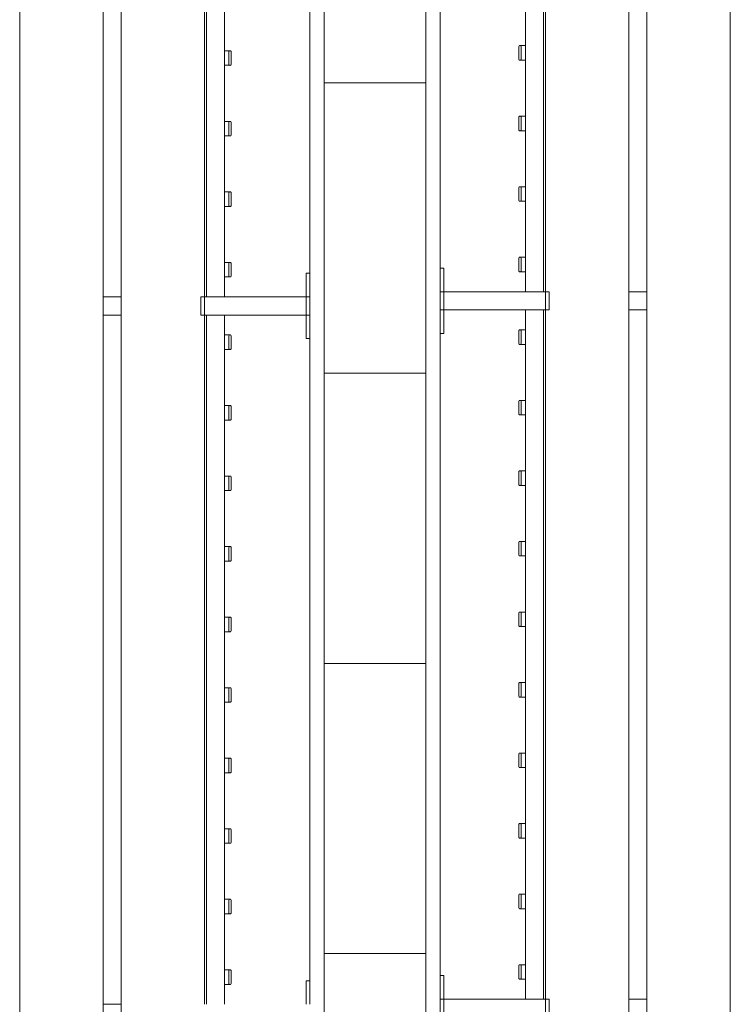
# Model space of a CAD drawing. Header units: millimetres. Extents: x 2016 to 102618, y -16590 to 68005.
# Tile 172 of 256: x 73010 to 73990, y 20180 to 21537. Entities that reach past the tile are written whole.
import ezdxf

# ---------------------------------------------------------------- set-up
doc = ezdxf.new("R2010")
doc.units = ezdxf.units.MM
for name, color, linetype, lineweight in [('A-WALL', 113, 'Continuous', 13), ('A-WALL-FNSH', 113, 'Continuous', 25), ('A-WALL-PATT', 111, 'Continuous', 25), ('I-FURN', 30, 'Continuous', 13)]:
    doc.layers.add(name, color=color, linetype=linetype, lineweight=lineweight)

# ---------------------------------------------------------------- blocks, each defined once
blk = doc.blocks.new('79_VCS_FU_zitbank_kleedkamers - 79_VCS_FU_zitbank_kleedkamers-V5-00 Begane grond')
at = {"layer": 'I-FURN'}
for p, q in [((4105, 0), (4105, -5.1)), ((4105, -5.1), (4137.5, -5.1)), ((4137.5, -5), (4137.5, 0)), ((4162.5, 0), (4137.5, 0)), ((4137.5, -145), (4137.5, -5)), ((4162.5, -5), (4137.5, -5)), ((4162.5, 0), (4162.5, -5)), ((4162.5, -5), (4162.5, -145)), ((4162.5, -5.1), (4195, -5.1)), ((4195, -5.1), (4195, 0)), ((5080, 0), (5080, -5.1)), ((5080, -5.1), (5112.5, -5.1)), ((3817.4, -108.5), (3799.3, -108.5)), ((3914.6, -108.5), (3896.5, -108.5)), ((4011.8, -108.5), (3993.8, -108.5)), ((4109, -108.5), (4091, -108.5)), ((4209, -108.5), (4191, -108.5)), ((4306.3, -108.5), (4288.2, -108.5)), ((4403.5, -108.5), (4385.4, -108.5)), ((4500.7, -108.5), (4482.6, -108.5)), ((4597.9, -108.5), (4579.9, -108.5)), ((4695.1, -108.5), (4677.1, -108.5)), ((4792.4, -108.5), (4774.3, -108.5)), ((4889.6, -108.5), (4871.5, -108.5)), ((4986.8, -108.5), (4968.8, -108.5)), ((5084, -108.5), (5066, -108.5)), ((3187.5, -117.5), (4137.5, -117.5)), ((3798.3, -110.5), (3798.3, -109.5)), ((3798.3, -110.7), (3798.3, -116.5)), ((3799.3, -111.5), (3817.4, -111.5)), ((3818.3, -109.5), (3818.3, -110.5)), ((3818.3, -116.5), (3818.3, -110.8)), ((3895.6, -110.5), (3895.6, -109.5)), ((3895.6, -110.7), (3895.6, -116.5)), ((3896.6, -111.5), (3914.6, -111.5)), ((3915.6, -109.5), (3915.6, -110.5)), ((3915.6, -116.5), (3915.6, -110.8)), ((3992.8, -110.5), (3992.8, -109.5)), ((3992.8, -110.7), (3992.8, -116.5)), ((3993.8, -111.5), (4011.8, -111.5)), ((4012.8, -109.5), (4012.8, -110.5)), ((4012.8, -116.5), (4012.8, -110.8)), ((4090, -110.5), (4090, -109.5)), ((4090, -110.7), (4090, -116.5)), ((4091, -111.5), (4109, -111.5)), ((4110, -109.5), (4110, -110.5)), ((4110, -116.5), (4110, -110.8)), ((4162.5, -117.5), (5112.5, -117.5)), ((4190, -110.5), (4190, -109.5)), ((4190, -110.7), (4190, -116.5)), ((4191, -111.5), (4209, -111.5)), ((4210, -109.5), (4210, -110.5)), ((4210, -116.5), (4210, -110.8)), ((4287.2, -110.5), (4287.2, -109.5)), ((4287.2, -110.7), (4287.2, -116.5)), ((4288.2, -111.5), (4306.3, -111.5)), ((4307.2, -109.5), (4307.2, -110.5)), ((4307.2, -116.5), (4307.2, -110.8)), ((4384.4, -110.5), (4384.4, -109.5)), ((4384.4, -110.7), (4384.4, -116.5)), ((4385.4, -111.5), (4403.5, -111.5)), ((4404.4, -109.5), (4404.4, -110.5)), ((4404.4, -116.5), (4404.4, -110.8)), ((4481.7, -110.5), (4481.7, -109.5)), ((4481.7, -110.7), (4481.7, -116.5)), ((4482.7, -111.5), (4500.7, -111.5)), ((4501.7, -109.5), (4501.7, -110.5)), ((4501.7, -116.5), (4501.7, -110.8)), ((4578.9, -110.5), (4578.9, -109.5)), ((4578.9, -110.7), (4578.9, -116.5)), ((4579.9, -111.5), (4597.9, -111.5)), ((4598.9, -109.5), (4598.9, -110.5)), ((4598.9, -116.5), (4598.9, -110.8)), ((4676.1, -110.5), (4676.1, -109.5)), ((4676.1, -110.7), (4676.1, -116.5)), ((4677.1, -111.5), (4695.1, -111.5)), ((4696.1, -109.5), (4696.1, -110.5)), ((4696.1, -116.5), (4696.1, -110.8)), ((4773.3, -110.5), (4773.3, -109.5)), ((4773.3, -110.7), (4773.3, -116.5)), ((4774.3, -111.5), (4792.4, -111.5)), ((4793.3, -109.5), (4793.3, -110.5)), ((4793.3, -116.5), (4793.3, -110.8)), ((4870.6, -110.5), (4870.6, -109.5)), ((4870.6, -110.7), (4870.6, -116.5)), ((4871.6, -111.5), (4889.6, -111.5)), ((4890.6, -109.5), (4890.6, -110.5)), ((4890.6, -116.5), (4890.6, -110.8)), ((4967.8, -110.5), (4967.8, -109.5)), ((4967.8, -110.7), (4967.8, -116.5)), ((4968.8, -111.5), (4986.8, -111.5)), ((4987.8, -109.5), (4987.8, -110.5)), ((4987.8, -116.5), (4987.8, -110.8)), ((5065, -110.5), (5065, -109.5)), ((5065, -110.7), (5065, -116.5)), ((5066, -111.5), (5084, -111.5)), ((5085, -109.5), (5085, -110.5)), ((5085, -116.5), (5085, -110.8)), ((4137.5, -142.5), (3187.5, -142.5)), ((4137.5, -145), (3187.5, -145)), ((4137.5, -150), (4137.5, -145)), ((4162.5, -145), (4137.5, -145)), ((4162.5, -145), (4137.5, -145)), ((5112.5, -142.5), (4162.5, -142.5)), ((4162.5, -145), (4162.5, -150)), ((5112.5, -145), (4162.5, -145)), ((4162.5, -150), (4137.5, -150)), ((50, -260), (8250, -260)), ((4137.5, -285.2), (4137.5, -259.8)), ((4162.5, -259.8), (4162.5, -285.2)), ((5112.5, -285.2), (5112.5, -259.6)), ((8250, -285), (50, -285)), ((50, -400), (8250, -400))]:
    blk.add_line(p, q, dxfattribs=at)
at = {"layer": 'I-FURN', "flags": 128}
for points in [[(3798.3, -117.5), (3798.3, -117.4), (3798.3, -117.3), (3798.3, -117.2), (3798.3, -117.1), (3798.3, -117), (3798.3, -117), (3798.3, -116.9), (3798.3, -116.8), (3798.3, -116.7), (3798.3, -116.6), (3798.3, -116.5), (3798.3, -116.4), (3798.3, -116.3), (3798.3, -116.3), (3798.3, -116.2), (3798.3, -116.1), (3798.3, -116), (3798.3, -116), (3798.3, -115.9), (3798.3, -115.8), (3798.3, -115.8), (3798.3, -115.7), (3798.3, -115.7)], [(3818.3, -115.7), (3818.3, -115.7), (3818.3, -115.8), (3818.3, -115.8), (3818.3, -115.9), (3818.3, -116), (3818.3, -116.1), (3818.3, -116.1), (3818.3, -116.2), (3818.3, -116.3), (3818.3, -116.4), (3818.3, -116.4), (3818.3, -116.5), (3818.3, -116.6), (3818.3, -116.7), (3818.3, -116.8), (3818.3, -116.9), (3818.3, -117), (3818.3, -117.1), (3818.3, -117.2), (3818.3, -117.3), (3818.3, -117.4), (3818.3, -117.5)], [(3895.6, -117.5), (3895.6, -117.4), (3895.6, -117.3), (3895.6, -117.2), (3895.6, -117.1), (3895.6, -117), (3895.6, -117), (3895.6, -116.9), (3895.6, -116.8), (3895.6, -116.7), (3895.6, -116.6), (3895.6, -116.5), (3895.6, -116.4), (3895.6, -116.3), (3895.6, -116.3), (3895.6, -116.2), (3895.6, -116.1), (3895.6, -116), (3895.6, -116), (3895.6, -115.9), (3895.6, -115.8), (3895.6, -115.8), (3895.6, -115.7), (3895.6, -115.7)], [(3915.6, -115.7), (3915.6, -115.7), (3915.6, -115.8), (3915.6, -115.8), (3915.6, -115.9), (3915.6, -116), (3915.6, -116.1), (3915.6, -116.1), (3915.6, -116.2), (3915.6, -116.3), (3915.6, -116.4), (3915.6, -116.4), (3915.6, -116.5), (3915.6, -116.6), (3915.6, -116.7), (3915.6, -116.8), (3915.6, -116.9), (3915.6, -117), (3915.6, -117.1), (3915.6, -117.2), (3915.6, -117.3), (3915.6, -117.4), (3915.6, -117.5)], [(3992.8, -117.5), (3992.8, -117.4), (3992.8, -117.3), (3992.8, -117.2), (3992.8, -117.1), (3992.8, -117), (3992.8, -117), (3992.8, -116.9), (3992.8, -116.8), (3992.8, -116.7), (3992.8, -116.6), (3992.8, -116.5), (3992.8, -116.4), (3992.8, -116.3), (3992.8, -116.3), (3992.8, -116.2), (3992.8, -116.1), (3992.8, -116), (3992.8, -116), (3992.8, -115.9), (3992.8, -115.8), (3992.8, -115.8), (3992.8, -115.7), (3992.8, -115.7)], [(4012.8, -115.7), (4012.8, -115.7), (4012.8, -115.8), (4012.8, -115.8), (4012.8, -115.9), (4012.8, -116), (4012.8, -116.1), (4012.8, -116.1), (4012.8, -116.2), (4012.8, -116.3), (4012.8, -116.4), (4012.8, -116.4), (4012.8, -116.5), (4012.8, -116.6), (4012.8, -116.7), (4012.8, -116.8), (4012.8, -116.9), (4012.8, -117), (4012.8, -117.1), (4012.8, -117.2), (4012.8, -117.3), (4012.8, -117.4), (4012.8, -117.5)], [(4090, -117.5), (4090, -117.4), (4090, -117.3), (4090, -117.2), (4090, -117.1), (4090, -117), (4090, -117), (4090, -116.9), (4090, -116.8), (4090, -116.7), (4090, -116.6), (4090, -116.5), (4090, -116.4), (4090, -116.3), (4090, -116.3), (4090, -116.2), (4090, -116.1), (4090, -116), (4090, -116), (4090, -115.9), (4090, -115.8), (4090, -115.8), (4090, -115.7), (4090, -115.7)], [(4110, -115.7), (4110, -115.7), (4110, -115.8), (4110, -115.8), (4110, -115.9), (4110, -116), (4110, -116.1), (4110, -116.1), (4110, -116.2), (4110, -116.3), (4110, -116.4), (4110, -116.4), (4110, -116.5), (4110, -116.6), (4110, -116.7), (4110, -116.8), (4110, -116.9), (4110, -117), (4110, -117.1), (4110, -117.2), (4110, -117.3), (4110, -117.4), (4110, -117.5)], [(4190, -117.5), (4190, -117.4), (4190, -117.3), (4190, -117.2), (4190, -117.1), (4190, -117), (4190, -117), (4190, -116.9), (4190, -116.8), (4190, -116.7), (4190, -116.6), (4190, -116.5), (4190, -116.4), (4190, -116.3), (4190, -116.3), (4190, -116.2), (4190, -116.1), (4190, -116), (4190, -116), (4190, -115.9), (4190, -115.8), (4190, -115.8), (4190, -115.7), (4190, -115.7)], [(4210, -115.7), (4210, -115.7), (4210, -115.8), (4210, -115.8), (4210, -115.9), (4210, -116), (4210, -116.1), (4210, -116.1), (4210, -116.2), (4210, -116.3), (4210, -116.4), (4210, -116.4), (4210, -116.5), (4210, -116.6), (4210, -116.7), (4210, -116.8), (4210, -116.9), (4210, -117), (4210, -117.1), (4210, -117.2), (4210, -117.3), (4210, -117.4), (4210, -117.5)], [(4287.2, -117.5), (4287.2, -117.4), (4287.2, -117.3), (4287.2, -117.2), (4287.2, -117.1), (4287.2, -117), (4287.2, -117), (4287.2, -116.9), (4287.2, -116.8), (4287.2, -116.7), (4287.2, -116.6), (4287.2, -116.5), (4287.2, -116.4), (4287.2, -116.3), (4287.2, -116.3), (4287.2, -116.2), (4287.2, -116.1), (4287.2, -116), (4287.2, -116), (4287.2, -115.9), (4287.2, -115.8), (4287.2, -115.8), (4287.2, -115.7), (4287.2, -115.7)], [(4307.2, -115.7), (4307.2, -115.7), (4307.2, -115.8), (4307.2, -115.8), (4307.2, -115.9), (4307.2, -116), (4307.2, -116.1), (4307.2, -116.1), (4307.2, -116.2), (4307.2, -116.3), (4307.2, -116.4), (4307.2, -116.4), (4307.2, -116.5), (4307.2, -116.6), (4307.2, -116.7), (4307.2, -116.8), (4307.2, -116.9), (4307.2, -117), (4307.2, -117.1), (4307.2, -117.2), (4307.2, -117.3), (4307.2, -117.4), (4307.2, -117.5)], [(4384.4, -117.5), (4384.4, -117.4), (4384.4, -117.3), (4384.4, -117.2), (4384.4, -117.1), (4384.4, -117), (4384.4, -117), (4384.4, -116.9), (4384.4, -116.8), (4384.4, -116.7), (4384.4, -116.6), (4384.4, -116.5), (4384.4, -116.4), (4384.4, -116.3), (4384.4, -116.3), (4384.4, -116.2), (4384.4, -116.1), (4384.4, -116), (4384.4, -116), (4384.4, -115.9), (4384.4, -115.8), (4384.4, -115.8), (4384.4, -115.7), (4384.4, -115.7)], [(4404.4, -115.7), (4404.4, -115.7), (4404.4, -115.8), (4404.4, -115.8), (4404.4, -115.9), (4404.4, -116), (4404.4, -116.1), (4404.4, -116.1), (4404.4, -116.2), (4404.4, -116.3), (4404.4, -116.4), (4404.4, -116.4), (4404.4, -116.5), (4404.4, -116.6), (4404.4, -116.7), (4404.4, -116.8), (4404.4, -116.9), (4404.4, -117), (4404.4, -117.1), (4404.4, -117.2), (4404.4, -117.3), (4404.4, -117.4), (4404.4, -117.5)], [(4481.7, -117.5), (4481.7, -117.4), (4481.7, -117.3), (4481.7, -117.2), (4481.7, -117.1), (4481.7, -117), (4481.7, -117), (4481.7, -116.9), (4481.7, -116.8), (4481.7, -116.7), (4481.7, -116.6), (4481.7, -116.5), (4481.7, -116.4), (4481.7, -116.3), (4481.7, -116.3), (4481.7, -116.2), (4481.7, -116.1), (4481.7, -116), (4481.7, -116), (4481.7, -115.9), (4481.7, -115.8), (4481.7, -115.8), (4481.7, -115.7), (4481.7, -115.7)], [(4501.7, -115.7), (4501.7, -115.7), (4501.7, -115.8), (4501.7, -115.8), (4501.7, -115.9), (4501.7, -116), (4501.7, -116.1), (4501.7, -116.1), (4501.7, -116.2), (4501.7, -116.3), (4501.7, -116.4), (4501.7, -116.4), (4501.7, -116.5), (4501.7, -116.6), (4501.7, -116.7), (4501.7, -116.8), (4501.7, -116.9), (4501.7, -117), (4501.7, -117.1), (4501.7, -117.2), (4501.7, -117.3), (4501.7, -117.4), (4501.7, -117.5)], [(4578.9, -117.5), (4578.9, -117.4), (4578.9, -117.3), (4578.9, -117.2), (4578.9, -117.1), (4578.9, -117), (4578.9, -117), (4578.9, -116.9), (4578.9, -116.8), (4578.9, -116.7), (4578.9, -116.6), (4578.9, -116.5), (4578.9, -116.4), (4578.9, -116.3), (4578.9, -116.3), (4578.9, -116.2), (4578.9, -116.1), (4578.9, -116), (4578.9, -116), (4578.9, -115.9), (4578.9, -115.8), (4578.9, -115.8), (4578.9, -115.7), (4578.9, -115.7)], [(4598.9, -115.7), (4598.9, -115.7), (4598.9, -115.8), (4598.9, -115.8), (4598.9, -115.9), (4598.9, -116), (4598.9, -116.1), (4598.9, -116.1), (4598.9, -116.2), (4598.9, -116.3), (4598.9, -116.4), (4598.9, -116.4), (4598.9, -116.5), (4598.9, -116.6), (4598.9, -116.7), (4598.9, -116.8), (4598.9, -116.9), (4598.9, -117), (4598.9, -117.1), (4598.9, -117.2), (4598.9, -117.3), (4598.9, -117.4), (4598.9, -117.5)], [(4676.1, -117.5), (4676.1, -117.4), (4676.1, -117.3), (4676.1, -117.2), (4676.1, -117.1), (4676.1, -117), (4676.1, -117), (4676.1, -116.9), (4676.1, -116.8), (4676.1, -116.7), (4676.1, -116.6), (4676.1, -116.5), (4676.1, -116.4), (4676.1, -116.3), (4676.1, -116.3), (4676.1, -116.2), (4676.1, -116.1), (4676.1, -116), (4676.1, -116), (4676.1, -115.9), (4676.1, -115.8), (4676.1, -115.8), (4676.1, -115.7), (4676.1, -115.7)], [(4696.1, -115.7), (4696.1, -115.7), (4696.1, -115.8), (4696.1, -115.8), (4696.1, -115.9), (4696.1, -116), (4696.1, -116.1), (4696.1, -116.1), (4696.1, -116.2), (4696.1, -116.3), (4696.1, -116.4), (4696.1, -116.4), (4696.1, -116.5), (4696.1, -116.6), (4696.1, -116.7), (4696.1, -116.8), (4696.1, -116.9), (4696.1, -117), (4696.1, -117.1), (4696.1, -117.2), (4696.1, -117.3), (4696.1, -117.4), (4696.1, -117.5)], [(4773.3, -117.5), (4773.3, -117.4), (4773.3, -117.3), (4773.3, -117.2), (4773.3, -117.1), (4773.3, -117), (4773.3, -117), (4773.3, -116.9), (4773.3, -116.8), (4773.3, -116.7), (4773.3, -116.6), (4773.3, -116.5), (4773.3, -116.4), (4773.3, -116.3), (4773.3, -116.3), (4773.3, -116.2), (4773.3, -116.1), (4773.3, -116), (4773.3, -116), (4773.3, -115.9), (4773.3, -115.8), (4773.3, -115.8), (4773.3, -115.7), (4773.3, -115.7)], [(4793.3, -115.7), (4793.3, -115.7), (4793.3, -115.8), (4793.3, -115.8), (4793.3, -115.9), (4793.3, -116), (4793.3, -116.1), (4793.3, -116.1), (4793.3, -116.2), (4793.3, -116.3), (4793.3, -116.4), (4793.3, -116.4), (4793.3, -116.5), (4793.3, -116.6), (4793.3, -116.7), (4793.3, -116.8), (4793.3, -116.9), (4793.3, -117), (4793.3, -117.1), (4793.3, -117.2), (4793.3, -117.3), (4793.3, -117.4), (4793.3, -117.5)], [(4870.6, -117.5), (4870.6, -117.4), (4870.6, -117.3), (4870.6, -117.2), (4870.6, -117.1), (4870.6, -117), (4870.6, -117), (4870.6, -116.9), (4870.6, -116.8), (4870.6, -116.7), (4870.6, -116.6), (4870.6, -116.5), (4870.6, -116.4), (4870.6, -116.3), (4870.6, -116.3), (4870.6, -116.2), (4870.6, -116.1), (4870.6, -116), (4870.6, -116), (4870.6, -115.9), (4870.6, -115.8), (4870.6, -115.8), (4870.6, -115.7), (4870.6, -115.7)], [(4890.6, -115.7), (4890.6, -115.7), (4890.6, -115.8), (4890.6, -115.8), (4890.6, -115.9), (4890.6, -116), (4890.6, -116.1), (4890.6, -116.1), (4890.6, -116.2), (4890.6, -116.3), (4890.6, -116.4), (4890.6, -116.4), (4890.6, -116.5), (4890.6, -116.6), (4890.6, -116.7), (4890.6, -116.8), (4890.6, -116.9), (4890.6, -117), (4890.6, -117.1), (4890.6, -117.2), (4890.6, -117.3), (4890.6, -117.4), (4890.6, -117.5)], [(4967.8, -117.5), (4967.8, -117.4), (4967.8, -117.3), (4967.8, -117.2), (4967.8, -117.1), (4967.8, -117), (4967.8, -117), (4967.8, -116.9), (4967.8, -116.8), (4967.8, -116.7), (4967.8, -116.6), (4967.8, -116.5), (4967.8, -116.4), (4967.8, -116.3), (4967.8, -116.3), (4967.8, -116.2), (4967.8, -116.1), (4967.8, -116), (4967.8, -116), (4967.8, -115.9), (4967.8, -115.8), (4967.8, -115.8), (4967.8, -115.7), (4967.8, -115.7)], [(4987.8, -115.7), (4987.8, -115.7), (4987.8, -115.8), (4987.8, -115.8), (4987.8, -115.9), (4987.8, -116), (4987.8, -116.1), (4987.8, -116.1), (4987.8, -116.2), (4987.8, -116.3), (4987.8, -116.4), (4987.8, -116.4), (4987.8, -116.5), (4987.8, -116.6), (4987.8, -116.7), (4987.8, -116.8), (4987.8, -116.9), (4987.8, -117), (4987.8, -117.1), (4987.8, -117.2), (4987.8, -117.3), (4987.8, -117.4), (4987.8, -117.5)], [(5065, -117.5), (5065, -117.4), (5065, -117.3), (5065, -117.2), (5065, -117.1), (5065, -117), (5065, -117), (5065, -116.9), (5065, -116.8), (5065, -116.7), (5065, -116.6), (5065, -116.5), (5065, -116.4), (5065, -116.3), (5065, -116.3), (5065, -116.2), (5065, -116.1), (5065, -116), (5065, -116), (5065, -115.9), (5065, -115.8), (5065, -115.8), (5065, -115.7), (5065, -115.7)], [(5085, -115.7), (5085, -115.7), (5085, -115.8), (5085, -115.8), (5085, -115.9), (5085, -116), (5085, -116.1), (5085, -116.1), (5085, -116.2), (5085, -116.3), (5085, -116.4), (5085, -116.4), (5085, -116.5), (5085, -116.6), (5085, -116.7), (5085, -116.8), (5085, -116.9), (5085, -117), (5085, -117.1), (5085, -117.2), (5085, -117.3), (5085, -117.4), (5085, -117.5)]]:
    blk.add_lwpolyline(points, dxfattribs=at)
at = {"layer": 'I-FURN'}
for centre, radius, start, end in [((3799.3, -109.5), 0.978, 90, 180), ((3817.4, -109.5), 0.966, 0, 90), ((3896.5, -109.5), 0.978, 90, 180), ((3914.6, -109.5), 0.966, 0, 90), ((3993.8, -109.5), 0.978, 90, 180), ((4011.8, -109.5), 0.966, 0, 90), ((4091, -109.5), 0.978, 90, 180), ((4109, -109.5), 0.966, 0, 90), ((4191, -109.5), 0.978, 90, 180), ((4209, -109.5), 0.966, 0, 90), ((4288.2, -109.5), 0.978, 90, 180), ((4306.3, -109.5), 0.966, 0, 90), ((4385.4, -109.5), 0.978, 90, 180), ((4403.5, -109.5), 0.966, 0, 90), ((4482.6, -109.5), 0.978, 90, 180), ((4500.7, -109.5), 0.966, 0, 90), ((4579.9, -109.5), 0.978, 90, 180), ((4597.9, -109.5), 0.966, 0, 90), ((4677.1, -109.5), 0.978, 90, 180), ((4695.1, -109.5), 0.966, 0, 90), ((4774.3, -109.5), 0.978, 90, 180), ((4792.4, -109.5), 0.966, 0, 90), ((4871.5, -109.5), 0.978, 90, 180), ((4889.6, -109.5), 0.966, 0, 90), ((4968.8, -109.5), 0.978, 90, 180), ((4986.8, -109.5), 0.966, 0, 90), ((5066, -109.5), 0.978, 90, 180), ((5084, -109.5), 0.966, 0, 90), ((3799.3, -110.5), 1, 180, 270), ((3817.4, -110.5), 0.962, 270, 360), ((3896.6, -110.5), 1, 180, 270), ((3914.6, -110.5), 0.962, 270, 360), ((3993.8, -110.5), 1, 180, 270), ((4011.8, -110.5), 0.962, 270, 360), ((4091, -110.5), 1, 180, 270), ((4109, -110.5), 0.962, 270, 360), ((4191, -110.5), 1, 180, 270), ((4209, -110.5), 0.962, 270, 360), ((4288.2, -110.5), 1, 180, 270), ((4306.3, -110.5), 0.962, 270, 360), ((4385.4, -110.5), 1, 180, 270), ((4403.5, -110.5), 0.962, 270, 360), ((4482.7, -110.5), 1, 180, 270), ((4500.7, -110.5), 0.962, 270, 360), ((4579.9, -110.5), 1, 180, 270), ((4597.9, -110.5), 0.962, 270, 360), ((4677.1, -110.5), 1, 180, 270), ((4695.1, -110.5), 0.962, 270, 360), ((4774.3, -110.5), 1, 180, 270), ((4792.4, -110.5), 0.962, 270, 360), ((4871.6, -110.5), 1, 180, 270), ((4889.6, -110.5), 0.962, 270, 360), ((4968.8, -110.5), 1, 180, 270), ((4986.8, -110.5), 0.962, 270, 360), ((5066, -110.5), 1, 180, 270), ((5084, -110.5), 0.962, 270, 360)]:
    blk.add_arc(centre, radius, start, end, dxfattribs=at)
for centre, major_axis, start_param, end_param in [((3799.3, -109.5), (0.978, 0), 1.570796, 3.140513), ((3817.4, -109.5), (-0.966, 0), 3.14271, 4.712389), ((3896.5, -109.5), (0.978, 0), 1.570796, 3.140513), ((3914.6, -109.5), (-0.966, 0), 3.14271, 4.712389), ((3993.8, -109.5), (0.978, 0), 1.570796, 3.140513), ((4011.8, -109.5), (-0.966, 0), 3.14271, 4.712389), ((4091, -109.5), (0.978, 0), 1.570796, 3.140513), ((4109, -109.5), (0.966, 0), 0.001117, 1.570796), ((4191, -109.5), (0.978, 0), 1.570796, 3.140513), ((4209, -109.5), (-0.966, 0), 3.14271, 4.712389), ((4288.2, -109.5), (0.978, 0), 1.570796, 3.140513), ((4306.3, -109.5), (-0.966, 0), 3.14271, 4.712389), ((4385.4, -109.5), (0.978, 0), 1.570796, 3.140513), ((4403.5, -109.5), (-0.966, 0), 3.14271, 4.712389), ((4482.6, -109.5), (0.978, 0), 1.570796, 3.140513), ((4500.7, -109.5), (0.966, 0), 0.001117, 1.570796), ((4579.9, -109.5), (0.978, 0), 1.570796, 3.140513), ((4597.9, -109.5), (-0.966, 0), 3.14271, 4.712389), ((4677.1, -109.5), (-0.978, 0), 4.712389, 6.282106), ((4695.1, -109.5), (0.966, 0), 0.001117, 1.570796), ((4774.3, -109.5), (0.978, 0), 1.570796, 3.140513), ((4792.4, -109.5), (0.966, 0), 0.001117, 1.570796), ((4871.5, -109.5), (0.978, 0), 1.570796, 3.140513), ((4889.6, -109.5), (0.966, 0), 0.001117, 1.570796), ((4968.8, -109.5), (0.978, 0), 1.570796, 3.140513), ((4986.8, -109.5), (0.966, 0), 0.001117, 1.570796), ((5066, -109.5), (0.978, 0), 1.570796, 3.140513), ((5084, -109.5), (-0.966, 0), 3.14271, 4.712389), ((3799.3, -110.5), (1, 0), 3.142593, 4.712389), ((3817.4, -110.5), (0.962, 0), 4.712389, 6.282063), ((3896.6, -110.5), (-1, 0), 0.001, 1.570796), ((3914.6, -110.5), (0.962, 0), 4.712389, 6.282063), ((3993.8, -110.5), (1, 0), 3.142593, 4.712389), ((4011.8, -110.5), (0.962, 0), 4.712389, 6.282063), ((4091, -110.5), (1, 0), 3.142593, 4.712389), ((4109, -110.5), (0.962, 0), 4.712389, 6.282063), ((4191, -110.5), (1, 0), 3.142593, 4.712389), ((4209, -110.5), (0.962, 0), 4.712389, 6.282063), ((4288.2, -110.5), (-1, 0), 0.001, 1.570796), ((4306.3, -110.5), (0.962, 0), 4.712389, 6.282063), ((4385.4, -110.5), (1, 0), 3.142593, 4.712389), ((4403.5, -110.5), (0.962, 0), 4.712389, 6.282063), ((4482.7, -110.5), (1, 0), 3.142593, 4.712389), ((4500.7, -110.5), (0.962, 0), 4.712389, 6.282063), ((4579.9, -110.5), (-1, 0), 0.001, 1.570796), ((4597.9, -110.5), (0.962, 0), 4.712389, 6.282063), ((4677.1, -110.5), (-1, 0), 0.001, 1.570796), ((4695.1, -110.5), (0.962, 0), 4.712389, 6.282063), ((4774.3, -110.5), (-1, 0), 0.001, 1.570796), ((4792.4, -110.5), (0.962, 0), 4.712389, 6.282063), ((4871.6, -110.5), (1, 0), 3.142593, 4.712389), ((4889.6, -110.5), (0.962, 0), 4.712389, 6.282063), ((4968.8, -110.5), (-1, 0), 0.001, 1.570796), ((4986.8, -110.5), (0.962, 0), 4.712389, 6.282063), ((5066, -110.5), (-1, 0), 0.001, 1.570796), ((5084, -110.5), (0.962, 0), 4.712389, 6.282063)]:
    blk.add_ellipse(centre, major_axis=major_axis, ratio=0.997927, start_param=start_param, end_param=end_param, dxfattribs=at)
blk = doc.blocks.new('79_VCS_FU_zitbank_kleedkamers - 79_VCS_FU_zitbank_kleedkamers-V6-00 Begane grond')
at = {"layer": 'I-FURN'}
for p, q in [((3187.5, 0), (3162.5, 0)), ((3187.5, -5), (3162.5, -5)), ((3187.5, 0), (3187.5, -5)), ((3187.5, -5), (3187.5, -145)), ((3187.5, -5.1), (3220, -5.1)), ((3220, -5.1), (3220, 0)), ((4105, 0), (4105, -5.1)), ((4105, -5.1), (4137.5, -5.1)), ((4137.5, -5), (4137.5, 0)), ((4162.5, 0), (4137.5, 0)), ((4137.5, -145), (4137.5, -5)), ((4162.5, -5), (4137.5, -5)), ((4162.5, 0), (4162.5, -5)), ((4162.5, -5), (4162.5, -145)), ((4162.5, -5.1), (4195, -5.1)), ((4195, -5.1), (4195, 0)), ((3234, -108.5), (3216, -108.5)), ((3331.3, -108.5), (3313.2, -108.5)), ((3428.5, -108.5), (3410.4, -108.5)), ((3525.7, -108.5), (3507.6, -108.5)), ((3622.9, -108.5), (3604.9, -108.5)), ((3720.1, -108.5), (3702.1, -108.5)), ((3817.4, -108.5), (3799.3, -108.5)), ((3914.6, -108.5), (3896.5, -108.5)), ((4011.8, -108.5), (3993.8, -108.5)), ((4109, -108.5), (4091, -108.5)), ((4209, -108.5), (4191, -108.5)), ((4306.3, -108.5), (4288.2, -108.5)), ((4403.5, -108.5), (4385.4, -108.5)), ((4500.7, -108.5), (4482.6, -108.5)), ((3187.5, -117.5), (4137.5, -117.5)), ((3215, -110.5), (3215, -109.5)), ((3215, -110.7), (3215, -116.5)), ((3216, -111.5), (3234, -111.5)), ((3235, -109.5), (3235, -110.5)), ((3235, -116.5), (3235, -110.8)), ((3312.2, -110.5), (3312.2, -109.5)), ((3312.2, -110.7), (3312.2, -116.5)), ((3313.2, -111.5), (3331.3, -111.5)), ((3332.2, -109.5), (3332.2, -110.5)), ((3332.2, -116.5), (3332.2, -110.8)), ((3409.4, -110.5), (3409.4, -109.5)), ((3409.4, -110.7), (3409.4, -116.5)), ((3410.4, -111.5), (3428.5, -111.5)), ((3429.4, -109.5), (3429.4, -110.5)), ((3429.4, -116.5), (3429.4, -110.8)), ((3506.7, -110.5), (3506.7, -109.5)), ((3506.7, -110.7), (3506.7, -116.5)), ((3507.7, -111.5), (3525.7, -111.5)), ((3526.7, -109.5), (3526.7, -110.5)), ((3526.7, -116.5), (3526.7, -110.8)), ((3603.9, -110.5), (3603.9, -109.5)), ((3603.9, -110.7), (3603.9, -116.5)), ((3604.9, -111.5), (3622.9, -111.5)), ((3623.9, -109.5), (3623.9, -110.5)), ((3623.9, -116.5), (3623.9, -110.8)), ((3701.1, -110.5), (3701.1, -109.5)), ((3701.1, -110.7), (3701.1, -116.5)), ((3702.1, -111.5), (3720.1, -111.5)), ((3721.1, -109.5), (3721.1, -110.5)), ((3721.1, -116.5), (3721.1, -110.8)), ((3798.3, -110.5), (3798.3, -109.5)), ((3798.3, -110.7), (3798.3, -116.5)), ((3799.3, -111.5), (3817.4, -111.5)), ((3818.3, -109.5), (3818.3, -110.5)), ((3818.3, -116.5), (3818.3, -110.8)), ((3895.6, -110.5), (3895.6, -109.5)), ((3895.6, -110.7), (3895.6, -116.5)), ((3896.6, -111.5), (3914.6, -111.5)), ((3915.6, -109.5), (3915.6, -110.5)), ((3915.6, -116.5), (3915.6, -110.8)), ((3992.8, -110.5), (3992.8, -109.5)), ((3992.8, -110.7), (3992.8, -116.5)), ((3993.8, -111.5), (4011.8, -111.5)), ((4012.8, -109.5), (4012.8, -110.5)), ((4012.8, -116.5), (4012.8, -110.8)), ((4090, -110.5), (4090, -109.5)), ((4090, -110.7), (4090, -116.5)), ((4091, -111.5), (4109, -111.5)), ((4110, -109.5), (4110, -110.5)), ((4110, -116.5), (4110, -110.8)), ((4162.5, -117.5), (5112.5, -117.5)), ((4190, -110.5), (4190, -109.5)), ((4190, -110.7), (4190, -116.5)), ((4191, -111.5), (4209, -111.5)), ((4210, -109.5), (4210, -110.5)), ((4210, -116.5), (4210, -110.8)), ((4287.2, -110.5), (4287.2, -109.5)), ((4287.2, -110.7), (4287.2, -116.5)), ((4288.2, -111.5), (4306.3, -111.5)), ((4307.2, -109.5), (4307.2, -110.5)), ((4307.2, -116.5), (4307.2, -110.8)), ((4384.4, -110.5), (4384.4, -109.5)), ((4384.4, -110.7), (4384.4, -116.5)), ((4385.4, -111.5), (4403.5, -111.5)), ((4404.4, -109.5), (4404.4, -110.5)), ((4404.4, -116.5), (4404.4, -110.8)), ((4481.7, -110.5), (4481.7, -109.5)), ((4481.7, -110.7), (4481.7, -116.5)), ((4482.7, -111.5), (4500.7, -111.5)), ((4501.7, -109.5), (4501.7, -110.5)), ((4501.7, -116.5), (4501.7, -110.8)), ((3187.5, -145), (3162.5, -145)), ((3187.5, -145), (3162.5, -145)), ((4137.5, -142.5), (3187.5, -142.5)), ((3187.5, -145), (3187.5, -150)), ((4137.5, -145), (3187.5, -145)), ((4137.5, -150), (4137.5, -145)), ((4162.5, -145), (4137.5, -145)), ((4162.5, -145), (4137.5, -145)), ((5112.5, -142.5), (4162.5, -142.5)), ((4162.5, -145), (4162.5, -150)), ((5112.5, -145), (4162.5, -145)), ((3187.5, -150), (3162.5, -150)), ((4162.5, -150), (4137.5, -150)), ((50, -260), (8250, -260)), ((3187.5, -259.8), (3187.5, -285.4)), ((4137.5, -285.2), (4137.5, -259.8)), ((4162.5, -259.8), (4162.5, -285.2)), ((8250, -285), (50, -285)), ((50, -400), (8250, -400))]:
    blk.add_line(p, q, dxfattribs=at)
at = {"layer": 'I-FURN', "flags": 128}
for points in [[(3215, -117.5), (3215, -117.4), (3215, -117.3), (3215, -117.2), (3215, -117.1), (3215, -117), (3215, -117), (3215, -116.9), (3215, -116.8), (3215, -116.7), (3215, -116.6), (3215, -116.5), (3215, -116.4), (3215, -116.3), (3215, -116.3), (3215, -116.2), (3215, -116.1), (3215, -116), (3215, -116), (3215, -115.9), (3215, -115.8), (3215, -115.8), (3215, -115.7), (3215, -115.7)], [(3235, -115.7), (3235, -115.7), (3235, -115.8), (3235, -115.8), (3235, -115.9), (3235, -116), (3235, -116.1), (3235, -116.1), (3235, -116.2), (3235, -116.3), (3235, -116.4), (3235, -116.4), (3235, -116.5), (3235, -116.6), (3235, -116.7), (3235, -116.8), (3235, -116.9), (3235, -117), (3235, -117.1), (3235, -117.2), (3235, -117.3), (3235, -117.4), (3235, -117.5)], [(3312.2, -117.5), (3312.2, -117.4), (3312.2, -117.3), (3312.2, -117.2), (3312.2, -117.1), (3312.2, -117), (3312.2, -117), (3312.2, -116.9), (3312.2, -116.8), (3312.2, -116.7), (3312.2, -116.6), (3312.2, -116.5), (3312.2, -116.4), (3312.2, -116.3), (3312.2, -116.3), (3312.2, -116.2), (3312.2, -116.1), (3312.2, -116), (3312.2, -116), (3312.2, -115.9), (3312.2, -115.8), (3312.2, -115.8), (3312.2, -115.7), (3312.2, -115.7)], [(3332.2, -115.7), (3332.2, -115.7), (3332.2, -115.8), (3332.2, -115.8), (3332.2, -115.9), (3332.2, -116), (3332.2, -116.1), (3332.2, -116.1), (3332.2, -116.2), (3332.2, -116.3), (3332.2, -116.4), (3332.2, -116.4), (3332.2, -116.5), (3332.2, -116.6), (3332.2, -116.7), (3332.2, -116.8), (3332.2, -116.9), (3332.2, -117), (3332.2, -117.1), (3332.2, -117.2), (3332.2, -117.3), (3332.2, -117.4), (3332.2, -117.5)], [(3409.4, -117.5), (3409.4, -117.4), (3409.4, -117.3), (3409.4, -117.2), (3409.4, -117.1), (3409.4, -117), (3409.4, -117), (3409.4, -116.9), (3409.4, -116.8), (3409.4, -116.7), (3409.4, -116.6), (3409.4, -116.5), (3409.4, -116.4), (3409.4, -116.3), (3409.4, -116.3), (3409.4, -116.2), (3409.4, -116.1), (3409.4, -116), (3409.4, -116), (3409.4, -115.9), (3409.4, -115.8), (3409.4, -115.8), (3409.4, -115.7), (3409.4, -115.7)], [(3429.4, -115.7), (3429.4, -115.7), (3429.4, -115.8), (3429.4, -115.8), (3429.4, -115.9), (3429.4, -116), (3429.4, -116.1), (3429.4, -116.1), (3429.4, -116.2), (3429.4, -116.3), (3429.4, -116.4), (3429.4, -116.4), (3429.4, -116.5), (3429.4, -116.6), (3429.4, -116.7), (3429.4, -116.8), (3429.4, -116.9), (3429.4, -117), (3429.4, -117.1), (3429.4, -117.2), (3429.4, -117.3), (3429.4, -117.4), (3429.4, -117.5)], [(3506.7, -117.5), (3506.7, -117.4), (3506.7, -117.3), (3506.7, -117.2), (3506.7, -117.1), (3506.7, -117), (3506.7, -117), (3506.7, -116.9), (3506.7, -116.8), (3506.7, -116.7), (3506.7, -116.6), (3506.7, -116.5), (3506.7, -116.4), (3506.7, -116.3), (3506.7, -116.3), (3506.7, -116.2), (3506.7, -116.1), (3506.7, -116), (3506.7, -116), (3506.7, -115.9), (3506.7, -115.8), (3506.7, -115.8), (3506.7, -115.7), (3506.7, -115.7)], [(3526.7, -115.7), (3526.7, -115.7), (3526.7, -115.8), (3526.7, -115.8), (3526.7, -115.9), (3526.7, -116), (3526.7, -116.1), (3526.7, -116.1), (3526.7, -116.2), (3526.7, -116.3), (3526.7, -116.4), (3526.7, -116.4), (3526.7, -116.5), (3526.7, -116.6), (3526.7, -116.7), (3526.7, -116.8), (3526.7, -116.9), (3526.7, -117), (3526.7, -117.1), (3526.7, -117.2), (3526.7, -117.3), (3526.7, -117.4), (3526.7, -117.5)], [(3603.9, -117.5), (3603.9, -117.4), (3603.9, -117.3), (3603.9, -117.2), (3603.9, -117.1), (3603.9, -117), (3603.9, -117), (3603.9, -116.9), (3603.9, -116.8), (3603.9, -116.7), (3603.9, -116.6), (3603.9, -116.5), (3603.9, -116.4), (3603.9, -116.3), (3603.9, -116.3), (3603.9, -116.2), (3603.9, -116.1), (3603.9, -116), (3603.9, -116), (3603.9, -115.9), (3603.9, -115.8), (3603.9, -115.8), (3603.9, -115.7), (3603.9, -115.7)], [(3623.9, -115.7), (3623.9, -115.7), (3623.9, -115.8), (3623.9, -115.8), (3623.9, -115.9), (3623.9, -116), (3623.9, -116.1), (3623.9, -116.1), (3623.9, -116.2), (3623.9, -116.3), (3623.9, -116.4), (3623.9, -116.4), (3623.9, -116.5), (3623.9, -116.6), (3623.9, -116.7), (3623.9, -116.8), (3623.9, -116.9), (3623.9, -117), (3623.9, -117.1), (3623.9, -117.2), (3623.9, -117.3), (3623.9, -117.4), (3623.9, -117.5)], [(3701.1, -117.5), (3701.1, -117.4), (3701.1, -117.3), (3701.1, -117.2), (3701.1, -117.1), (3701.1, -117), (3701.1, -117), (3701.1, -116.9), (3701.1, -116.8), (3701.1, -116.7), (3701.1, -116.6), (3701.1, -116.5), (3701.1, -116.4), (3701.1, -116.3), (3701.1, -116.3), (3701.1, -116.2), (3701.1, -116.1), (3701.1, -116), (3701.1, -116), (3701.1, -115.9), (3701.1, -115.8), (3701.1, -115.8), (3701.1, -115.7), (3701.1, -115.7)], [(3721.1, -115.7), (3721.1, -115.7), (3721.1, -115.8), (3721.1, -115.8), (3721.1, -115.9), (3721.1, -116), (3721.1, -116.1), (3721.1, -116.1), (3721.1, -116.2), (3721.1, -116.3), (3721.1, -116.4), (3721.1, -116.4), (3721.1, -116.5), (3721.1, -116.6), (3721.1, -116.7), (3721.1, -116.8), (3721.1, -116.9), (3721.1, -117), (3721.1, -117.1), (3721.1, -117.2), (3721.1, -117.3), (3721.1, -117.4), (3721.1, -117.5)], [(3798.3, -117.5), (3798.3, -117.4), (3798.3, -117.3), (3798.3, -117.2), (3798.3, -117.1), (3798.3, -117), (3798.3, -117), (3798.3, -116.9), (3798.3, -116.8), (3798.3, -116.7), (3798.3, -116.6), (3798.3, -116.5), (3798.3, -116.4), (3798.3, -116.3), (3798.3, -116.3), (3798.3, -116.2), (3798.3, -116.1), (3798.3, -116), (3798.3, -116), (3798.3, -115.9), (3798.3, -115.8), (3798.3, -115.8), (3798.3, -115.7), (3798.3, -115.7)], [(3818.3, -115.7), (3818.3, -115.7), (3818.3, -115.8), (3818.3, -115.8), (3818.3, -115.9), (3818.3, -116), (3818.3, -116.1), (3818.3, -116.1), (3818.3, -116.2), (3818.3, -116.3), (3818.3, -116.4), (3818.3, -116.4), (3818.3, -116.5), (3818.3, -116.6), (3818.3, -116.7), (3818.3, -116.8), (3818.3, -116.9), (3818.3, -117), (3818.3, -117.1), (3818.3, -117.2), (3818.3, -117.3), (3818.3, -117.4), (3818.3, -117.5)], [(3895.6, -117.5), (3895.6, -117.4), (3895.6, -117.3), (3895.6, -117.2), (3895.6, -117.1), (3895.6, -117), (3895.6, -117), (3895.6, -116.9), (3895.6, -116.8), (3895.6, -116.7), (3895.6, -116.6), (3895.6, -116.5), (3895.6, -116.4), (3895.6, -116.3), (3895.6, -116.3), (3895.6, -116.2), (3895.6, -116.1), (3895.6, -116), (3895.6, -116), (3895.6, -115.9), (3895.6, -115.8), (3895.6, -115.8), (3895.6, -115.7), (3895.6, -115.7)], [(3915.6, -115.7), (3915.6, -115.7), (3915.6, -115.8), (3915.6, -115.8), (3915.6, -115.9), (3915.6, -116), (3915.6, -116.1), (3915.6, -116.1), (3915.6, -116.2), (3915.6, -116.3), (3915.6, -116.4), (3915.6, -116.4), (3915.6, -116.5), (3915.6, -116.6), (3915.6, -116.7), (3915.6, -116.8), (3915.6, -116.9), (3915.6, -117), (3915.6, -117.1), (3915.6, -117.2), (3915.6, -117.3), (3915.6, -117.4), (3915.6, -117.5)], [(3992.8, -117.5), (3992.8, -117.4), (3992.8, -117.3), (3992.8, -117.2), (3992.8, -117.1), (3992.8, -117), (3992.8, -117), (3992.8, -116.9), (3992.8, -116.8), (3992.8, -116.7), (3992.8, -116.6), (3992.8, -116.5), (3992.8, -116.4), (3992.8, -116.3), (3992.8, -116.3), (3992.8, -116.2), (3992.8, -116.1), (3992.8, -116), (3992.8, -116), (3992.8, -115.9), (3992.8, -115.8), (3992.8, -115.8), (3992.8, -115.7), (3992.8, -115.7)], [(4012.8, -115.7), (4012.8, -115.7), (4012.8, -115.8), (4012.8, -115.8), (4012.8, -115.9), (4012.8, -116), (4012.8, -116.1), (4012.8, -116.1), (4012.8, -116.2), (4012.8, -116.3), (4012.8, -116.4), (4012.8, -116.4), (4012.8, -116.5), (4012.8, -116.6), (4012.8, -116.7), (4012.8, -116.8), (4012.8, -116.9), (4012.8, -117), (4012.8, -117.1), (4012.8, -117.2), (4012.8, -117.3), (4012.8, -117.4), (4012.8, -117.5)], [(4090, -117.5), (4090, -117.4), (4090, -117.3), (4090, -117.2), (4090, -117.1), (4090, -117), (4090, -117), (4090, -116.9), (4090, -116.8), (4090, -116.7), (4090, -116.6), (4090, -116.5), (4090, -116.4), (4090, -116.3), (4090, -116.3), (4090, -116.2), (4090, -116.1), (4090, -116), (4090, -116), (4090, -115.9), (4090, -115.8), (4090, -115.8), (4090, -115.7), (4090, -115.7)], [(4110, -115.7), (4110, -115.7), (4110, -115.8), (4110, -115.8), (4110, -115.9), (4110, -116), (4110, -116.1), (4110, -116.1), (4110, -116.2), (4110, -116.3), (4110, -116.4), (4110, -116.4), (4110, -116.5), (4110, -116.6), (4110, -116.7), (4110, -116.8), (4110, -116.9), (4110, -117), (4110, -117.1), (4110, -117.2), (4110, -117.3), (4110, -117.4), (4110, -117.5)], [(4190, -117.5), (4190, -117.4), (4190, -117.3), (4190, -117.2), (4190, -117.1), (4190, -117), (4190, -117), (4190, -116.9), (4190, -116.8), (4190, -116.7), (4190, -116.6), (4190, -116.5), (4190, -116.4), (4190, -116.3), (4190, -116.3), (4190, -116.2), (4190, -116.1), (4190, -116), (4190, -116), (4190, -115.9), (4190, -115.8), (4190, -115.8), (4190, -115.7), (4190, -115.7)], [(4210, -115.7), (4210, -115.7), (4210, -115.8), (4210, -115.8), (4210, -115.9), (4210, -116), (4210, -116.1), (4210, -116.1), (4210, -116.2), (4210, -116.3), (4210, -116.4), (4210, -116.4), (4210, -116.5), (4210, -116.6), (4210, -116.7), (4210, -116.8), (4210, -116.9), (4210, -117), (4210, -117.1), (4210, -117.2), (4210, -117.3), (4210, -117.4), (4210, -117.5)], [(4287.2, -117.5), (4287.2, -117.4), (4287.2, -117.3), (4287.2, -117.2), (4287.2, -117.1), (4287.2, -117), (4287.2, -117), (4287.2, -116.9), (4287.2, -116.8), (4287.2, -116.7), (4287.2, -116.6), (4287.2, -116.5), (4287.2, -116.4), (4287.2, -116.3), (4287.2, -116.3), (4287.2, -116.2), (4287.2, -116.1), (4287.2, -116), (4287.2, -116), (4287.2, -115.9), (4287.2, -115.8), (4287.2, -115.8), (4287.2, -115.7), (4287.2, -115.7)], [(4307.2, -115.7), (4307.2, -115.7), (4307.2, -115.8), (4307.2, -115.8), (4307.2, -115.9), (4307.2, -116), (4307.2, -116.1), (4307.2, -116.1), (4307.2, -116.2), (4307.2, -116.3), (4307.2, -116.4), (4307.2, -116.4), (4307.2, -116.5), (4307.2, -116.6), (4307.2, -116.7), (4307.2, -116.8), (4307.2, -116.9), (4307.2, -117), (4307.2, -117.1), (4307.2, -117.2), (4307.2, -117.3), (4307.2, -117.4), (4307.2, -117.5)], [(4384.4, -117.5), (4384.4, -117.4), (4384.4, -117.3), (4384.4, -117.2), (4384.4, -117.1), (4384.4, -117), (4384.4, -117), (4384.4, -116.9), (4384.4, -116.8), (4384.4, -116.7), (4384.4, -116.6), (4384.4, -116.5), (4384.4, -116.4), (4384.4, -116.3), (4384.4, -116.3), (4384.4, -116.2), (4384.4, -116.1), (4384.4, -116), (4384.4, -116), (4384.4, -115.9), (4384.4, -115.8), (4384.4, -115.8), (4384.4, -115.7), (4384.4, -115.7)], [(4404.4, -115.7), (4404.4, -115.7), (4404.4, -115.8), (4404.4, -115.8), (4404.4, -115.9), (4404.4, -116), (4404.4, -116.1), (4404.4, -116.1), (4404.4, -116.2), (4404.4, -116.3), (4404.4, -116.4), (4404.4, -116.4), (4404.4, -116.5), (4404.4, -116.6), (4404.4, -116.7), (4404.4, -116.8), (4404.4, -116.9), (4404.4, -117), (4404.4, -117.1), (4404.4, -117.2), (4404.4, -117.3), (4404.4, -117.4), (4404.4, -117.5)], [(4481.7, -117.5), (4481.7, -117.4), (4481.7, -117.3), (4481.7, -117.2), (4481.7, -117.1), (4481.7, -117), (4481.7, -117), (4481.7, -116.9), (4481.7, -116.8), (4481.7, -116.7), (4481.7, -116.6), (4481.7, -116.5), (4481.7, -116.4), (4481.7, -116.3), (4481.7, -116.3), (4481.7, -116.2), (4481.7, -116.1), (4481.7, -116), (4481.7, -116), (4481.7, -115.9), (4481.7, -115.8), (4481.7, -115.8), (4481.7, -115.7), (4481.7, -115.7)], [(4501.7, -115.7), (4501.7, -115.7), (4501.7, -115.8), (4501.7, -115.8), (4501.7, -115.9), (4501.7, -116), (4501.7, -116.1), (4501.7, -116.1), (4501.7, -116.2), (4501.7, -116.3), (4501.7, -116.4), (4501.7, -116.4), (4501.7, -116.5), (4501.7, -116.6), (4501.7, -116.7), (4501.7, -116.8), (4501.7, -116.9), (4501.7, -117), (4501.7, -117.1), (4501.7, -117.2), (4501.7, -117.3), (4501.7, -117.4), (4501.7, -117.5)]]:
    blk.add_lwpolyline(points, dxfattribs=at)
at = {"layer": 'I-FURN'}
for centre, radius, start, end in [((3216, -109.5), 0.978, 90, 180), ((3234, -109.5), 0.966, 0, 90), ((3313.2, -109.5), 0.978, 90, 180), ((3331.3, -109.5), 0.966, 0, 90), ((3410.4, -109.5), 0.978, 90, 180), ((3428.5, -109.5), 0.966, 0, 90), ((3507.6, -109.5), 0.978, 90, 180), ((3525.7, -109.5), 0.966, 0, 90), ((3604.9, -109.5), 0.978, 90, 180), ((3622.9, -109.5), 0.966, 0, 90), ((3702.1, -109.5), 0.978, 90, 180), ((3720.1, -109.5), 0.966, 0, 90), ((3799.3, -109.5), 0.978, 90, 180), ((3817.4, -109.5), 0.966, 0, 90), ((3896.5, -109.5), 0.978, 90, 180), ((3914.6, -109.5), 0.966, 0, 90), ((3993.8, -109.5), 0.978, 90, 180), ((4011.8, -109.5), 0.966, 0, 90), ((4091, -109.5), 0.978, 90, 180), ((4109, -109.5), 0.966, 0, 90), ((4191, -109.5), 0.978, 90, 180), ((4209, -109.5), 0.966, 0, 90), ((4288.2, -109.5), 0.978, 90, 180), ((4306.3, -109.5), 0.966, 0, 90), ((4385.4, -109.5), 0.978, 90, 180), ((4403.5, -109.5), 0.966, 0, 90), ((4482.6, -109.5), 0.978, 90, 180), ((4500.7, -109.5), 0.966, 0, 90), ((3216, -110.5), 1, 180, 270), ((3234, -110.5), 0.962, 270, 360), ((3313.2, -110.5), 1, 180, 270), ((3331.3, -110.5), 0.962, 270, 360), ((3410.4, -110.5), 1, 180, 270), ((3428.5, -110.5), 0.962, 270, 360), ((3507.7, -110.5), 1, 180, 270), ((3525.7, -110.5), 0.962, 270, 360), ((3604.9, -110.5), 1, 180, 270), ((3622.9, -110.5), 0.962, 270, 360), ((3702.1, -110.5), 1, 180, 270), ((3720.1, -110.5), 0.962, 270, 360), ((3799.3, -110.5), 1, 180, 270), ((3817.4, -110.5), 0.962, 270, 360), ((3896.6, -110.5), 1, 180, 270), ((3914.6, -110.5), 0.962, 270, 360), ((3993.8, -110.5), 1, 180, 270), ((4011.8, -110.5), 0.962, 270, 360), ((4091, -110.5), 1, 180, 270), ((4109, -110.5), 0.962, 270, 360), ((4191, -110.5), 1, 180, 270), ((4209, -110.5), 0.962, 270, 360), ((4288.2, -110.5), 1, 180, 270), ((4306.3, -110.5), 0.962, 270, 360), ((4385.4, -110.5), 1, 180, 270), ((4403.5, -110.5), 0.962, 270, 360), ((4482.7, -110.5), 1, 180, 270), ((4500.7, -110.5), 0.962, 270, 360)]:
    blk.add_arc(centre, radius, start, end, dxfattribs=at)
for centre, major_axis, start_param, end_param in [((3216, -109.5), (0.978, 0), 1.570796, 3.140513), ((3234, -109.5), (-0.966, 0), 3.14271, 4.712389), ((3313.2, -109.5), (0.978, 0), 1.570796, 3.140513), ((3331.3, -109.5), (0.966, 0), 0.001117, 1.570796), ((3410.4, -109.5), (0.978, 0), 1.570796, 3.140513), ((3428.5, -109.5), (-0.966, 0), 3.14271, 4.712389), ((3507.6, -109.5), (0.978, 0), 1.570796, 3.140513), ((3525.7, -109.5), (-0.966, 0), 3.14271, 4.712389), ((3604.9, -109.5), (0.978, 0), 1.570796, 3.140513), ((3622.9, -109.5), (0.966, 0), 0.001117, 1.570796), ((3702.1, -109.5), (0.978, 0), 1.570796, 3.140513), ((3720.1, -109.5), (-0.966, 0), 3.14271, 4.712389), ((3799.3, -109.5), (0.978, 0), 1.570796, 3.140513), ((3817.4, -109.5), (-0.966, 0), 3.14271, 4.712389), ((3896.5, -109.5), (0.978, 0), 1.570796, 3.140513), ((3914.6, -109.5), (-0.966, 0), 3.14271, 4.712389), ((3993.8, -109.5), (0.978, 0), 1.570796, 3.140513), ((4011.8, -109.5), (-0.966, 0), 3.14271, 4.712389), ((4091, -109.5), (0.978, 0), 1.570796, 3.140513), ((4109, -109.5), (0.966, 0), 0.001117, 1.570796), ((4191, -109.5), (0.978, 0), 1.570796, 3.140513), ((4209, -109.5), (-0.966, 0), 3.14271, 4.712389), ((4288.2, -109.5), (0.978, 0), 1.570796, 3.140513), ((4306.3, -109.5), (-0.966, 0), 3.14271, 4.712389), ((4385.4, -109.5), (0.978, 0), 1.570796, 3.140513), ((4403.5, -109.5), (-0.966, 0), 3.14271, 4.712389), ((4482.6, -109.5), (0.978, 0), 1.570796, 3.140513), ((4500.7, -109.5), (0.966, 0), 0.001117, 1.570796), ((3216, -110.5), (1, 0), 3.142593, 4.712389), ((3234, -110.5), (0.962, 0), 4.712389, 6.282063), ((3313.2, -110.5), (1, 0), 3.142593, 4.712389), ((3331.3, -110.5), (0.962, 0), 4.712389, 6.282063), ((3410.4, -110.5), (1, 0), 3.142593, 4.712389), ((3428.5, -110.5), (0.962, 0), 4.712389, 6.282063), ((3507.7, -110.5), (1, 0), 3.142593, 4.712389), ((3525.7, -110.5), (0.962, 0), 4.712389, 6.282063), ((3604.9, -110.5), (1, 0), 3.142593, 4.712389), ((3622.9, -110.5), (0.962, 0), 4.712389, 6.282063), ((3702.1, -110.5), (1, 0), 3.142593, 4.712389), ((3720.1, -110.5), (0.962, 0), 4.712389, 6.282063), ((3799.3, -110.5), (1, 0), 3.142593, 4.712389), ((3817.4, -110.5), (0.962, 0), 4.712389, 6.282063), ((3896.6, -110.5), (-1, 0), 0.001, 1.570796), ((3914.6, -110.5), (0.962, 0), 4.712389, 6.282063), ((3993.8, -110.5), (1, 0), 3.142593, 4.712389), ((4011.8, -110.5), (0.962, 0), 4.712389, 6.282063), ((4091, -110.5), (1, 0), 3.142593, 4.712389), ((4109, -110.5), (0.962, 0), 4.712389, 6.282063), ((4191, -110.5), (1, 0), 3.142593, 4.712389), ((4209, -110.5), (0.962, 0), 4.712389, 6.282063), ((4288.2, -110.5), (-1, 0), 0.001, 1.570796), ((4306.3, -110.5), (0.962, 0), 4.712389, 6.282063), ((4385.4, -110.5), (1, 0), 3.142593, 4.712389), ((4403.5, -110.5), (0.962, 0), 4.712389, 6.282063), ((4482.7, -110.5), (1, 0), 3.142593, 4.712389), ((4500.7, -110.5), (0.962, 0), 4.712389, 6.282063)]:
    blk.add_ellipse(centre, major_axis=major_axis, ratio=0.997927, start_param=start_param, end_param=end_param, dxfattribs=at)

msp = doc.modelspace()

# ---------------------------------------------------------------- hatches: boundary and pattern name
at = {"layer": 'A-WALL-PATT', "lineweight": 5}
h = msp.add_hatch(dxfattribs=at)
h.set_pattern_fill('FP_19', color=256, angle=-90, style=0, pattern_type=2)
h.set_pattern_definition([(1e-13, (73410, 21050), (-8e-13, 400), [])])
h.paths.add_polyline_path([(73570, 16560), (73570, 18025), (73430, 18025), (73430, 16560)], flags=0)
h.paths.add_polyline_path([(73430, 18325), (73570, 18325), (73570, 25025), (73430, 25025), (73430, 18528.4)], flags=0)
h.paths.add_polyline_path([(73570, 25325), (73570, 25540), (73430, 25540), (73430, 25325), (73433.1, 25325)], flags=0)

# ---------------------------------------------------------------- linework, layer by layer
at = {"layer": 'A-WALL', "color": 250, "lineweight": 18}
for p, q in [((73430, 25025), (73430, 18325)), ((73570, 25025), (73570, 18325))]:
    msp.add_line(p, q, dxfattribs=at)
at = {"layer": 'A-WALL-FNSH', "color": 7, "lineweight": 13}
for p, q in [((73590, 21162.5), (73590, 22112.5)), ((73410, 22105.4), (73410, 21155.4)), ((73410, 21130.4), (73410, 20180.4)), ((73590, 20187.5), (73590, 21137.5))]:
    msp.add_line(p, q, dxfattribs=at)

# ---------------------------------------------------------------- block references
at = {"layer": 'I-FURN'}
for name, p, rotation in [('79_VCS_FU_zitbank_kleedkamers - 79_VCS_FU_zitbank_kleedkamers-V5-00 Begane grond', (73410, 25292.9), 269.9999999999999), ('79_VCS_FU_zitbank_kleedkamers - 79_VCS_FU_zitbank_kleedkamers-V6-00 Begane grond', (73590, 17000), 90)]:
    msp.add_blockref(name, p, dxfattribs=dict(at, rotation=rotation))

doc.saveas('drawing.dxf')
